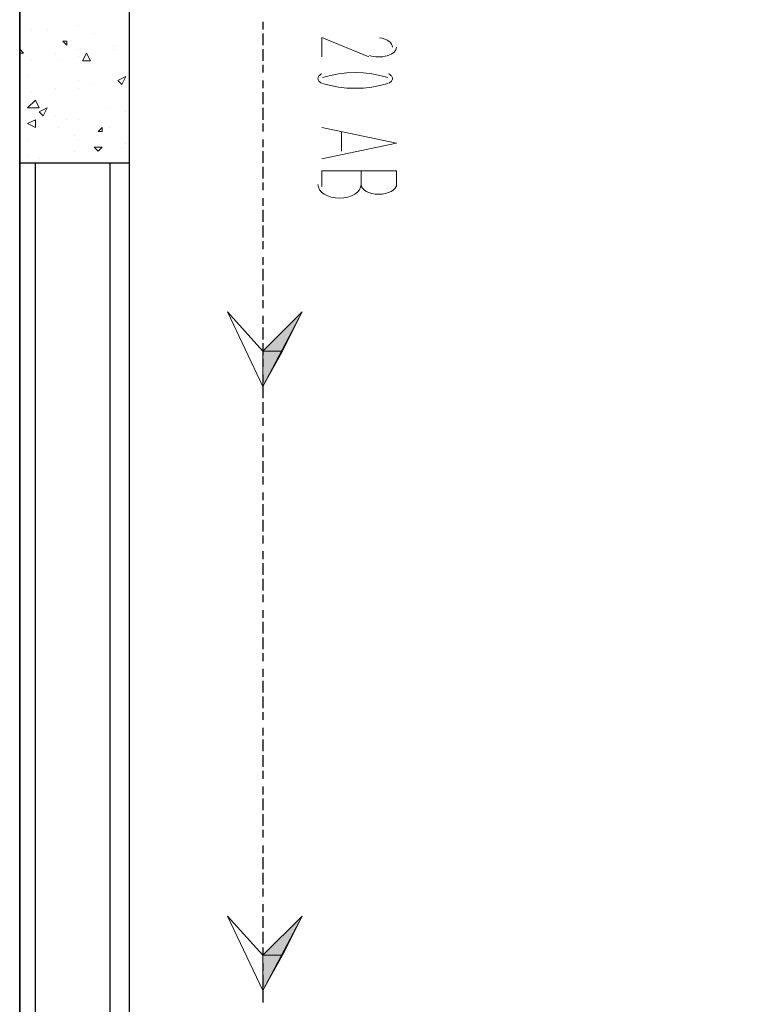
# Model space of a CAD drawing. Header units: millimetres. Extents: x 0 to 420, y 0 to 297.
# Tile 42 of 88: x 169 to 177, y 173 to 184. Entities that reach past the tile are written whole.
import ezdxf

# ---------------------------------------------------------------- set-up
doc = ezdxf.new("R2010")
doc.units = ezdxf.units.MM
doc.layers.add('FILL_000000', color=7, linetype='Continuous')
doc.layers.add('LINE_000000', color=7, linetype='Continuous')

msp = doc.modelspace()

# ---------------------------------------------------------------- hatches: boundary and pattern name
at = {"layer": 'FILL_000000'}
h = msp.add_hatch(color=7, dxfattribs=at)
h.dxf.hatch_style = 1
h.paths.add_polyline_path([(171.238, 180.001), (171.45, 180.001), (171.662, 180.425), (171.238, 180.001)])
h = msp.add_hatch(color=7, dxfattribs=at)
h.dxf.hatch_style = 1
h.paths.add_polyline_path([(171.238, 179.62), (171.238, 180.001), (171.45, 180.001), (171.238, 179.62)])
h = msp.add_hatch(color=7, dxfattribs=at)
h.dxf.hatch_style = 1
h.paths.add_polyline_path([(171.238, 173.482), (171.45, 173.482), (171.662, 173.905), (171.238, 173.482)])
h = msp.add_hatch(color=7, dxfattribs=at)
h.dxf.hatch_style = 1
h.paths.add_polyline_path([(171.238, 173.101), (171.238, 173.482), (171.45, 173.482), (171.238, 173.101)])

# ---------------------------------------------------------------- linework, layer by layer
at = {"layer": 'LINE_000000', "lineweight": 25}
for p, q in [((168.614, 226.568), (168.614, 73.702)), ((168.614, 105.325), (168.614, 190.034)), ((171.238, 183.557), (171.238, 183.473)), ((171.238, 183.43), (171.238, 183.303)), ((171.238, 183.261), (171.238, 183.134)), ((171.238, 183.092), (171.238, 183.007)), ((171.238, 182.922), (171.238, 182.838)), ((171.238, 182.795), (171.238, 182.668)), ((171.238, 182.626), (171.238, 182.499)), ((171.238, 182.457), (171.238, 182.372)), ((171.238, 182.287), (171.238, 182.203)), ((171.238, 182.16), (171.238, 182.033)), ((168.783, 172.212), (168.783, 182.033)), ((171.238, 181.991), (171.238, 181.864)), ((171.238, 181.822), (171.238, 181.737)), ((171.238, 181.652), (171.238, 181.568)), ((171.238, 181.525), (171.238, 181.398)), ((171.238, 181.356), (171.238, 181.229)), ((171.238, 181.187), (171.238, 181.102)), ((171.238, 181.017), (171.238, 180.933)), ((171.238, 180.89), (171.238, 180.763)), ((171.238, 180.721), (171.238, 180.594)), ((171.238, 180.552), (171.238, 180.467)), ((171.238, 180.382), (171.238, 180.298)), ((171.238, 180.255), (171.238, 180.128)), ((171.238, 180.086), (171.238, 179.959)), ((171.238, 179.917), (171.238, 179.832)), ((171.238, 179.747), (171.238, 179.663)), ((171.238, 179.62), (171.238, 179.493)), ((171.238, 179.451), (171.238, 179.324)), ((171.238, 179.282), (171.238, 179.197)), ((171.238, 179.112), (171.238, 179.028)), ((171.238, 178.985), (171.238, 178.858)), ((171.238, 178.816), (171.238, 178.689)), ((171.238, 178.647), (171.238, 178.562)), ((171.238, 178.477), (171.238, 178.393)), ((171.238, 178.35), (171.238, 178.223)), ((171.238, 178.181), (171.238, 178.054)), ((171.238, 178.012), (171.238, 177.927)), ((171.238, 177.842), (171.238, 177.758)), ((171.238, 177.715), (171.238, 177.588)), ((171.238, 177.546), (171.238, 177.419)), ((171.238, 177.377), (171.238, 177.292)), ((171.238, 177.207), (171.238, 177.123)), ((171.238, 177.08), (171.238, 176.953)), ((171.238, 176.911), (171.238, 176.784)), ((171.238, 176.742), (171.238, 176.657)), ((171.238, 176.572), (171.238, 176.488)), ((171.238, 176.445), (171.238, 176.318)), ((171.238, 176.276), (171.238, 176.149)), ((171.238, 176.107), (171.238, 176.022)), ((171.238, 175.937), (171.238, 175.853)), ((171.238, 175.81), (171.238, 175.683)), ((171.238, 175.641), (171.238, 175.514)), ((171.238, 175.472), (171.238, 175.387)), ((171.238, 175.302), (171.238, 175.218)), ((171.238, 175.175), (171.238, 175.048)), ((171.238, 175.006), (171.238, 174.879)), ((171.238, 174.837), (171.238, 174.752)), ((171.238, 174.667), (171.238, 174.583)), ((171.238, 174.54), (171.238, 174.413)), ((171.238, 174.371), (171.238, 174.244)), ((171.238, 174.202), (171.238, 174.117)), ((171.238, 174.032), (171.238, 173.948)), ((171.238, 173.905), (171.238, 173.778)), ((171.238, 173.736), (171.238, 173.609)), ((171.238, 173.567), (171.238, 173.482)), ((171.238, 173.397), (171.238, 173.313)), ((171.238, 173.27), (171.238, 173.143)), ((171.238, 173.101), (171.238, 172.974))]:
    msp.add_line(p, q, dxfattribs=at)
at = {"layer": 'LINE_000000', "lineweight": 0}
for p, q in [((168.614, 183.515), (168.614, 183.515)), ((168.614, 183.515), (168.614, 183.515)), ((169.249, 183.515), (169.249, 183.515)), ((168.741, 183.473), (168.741, 183.473)), ((168.91, 183.473), (168.91, 183.473)), ((169.418, 183.43), (169.418, 183.43)), ((169.079, 183.346), (169.122, 183.346)), ((169.079, 183.346), (169.122, 183.303)), ((169.122, 183.303), (169.122, 183.346)), ((169.122, 183.346), (169.122, 183.346)), ((169.63, 183.303), (169.63, 183.303)), ((169.63, 183.303), (169.63, 183.303)), ((168.614, 183.219), (168.614, 183.261)), ((168.656, 183.219), (168.614, 183.261)), ((168.614, 183.219), (168.656, 183.219)), ((168.995, 183.219), (168.995, 183.219)), ((169.249, 183.261), (169.249, 183.261)), ((169.291, 183.134), (169.333, 183.219)), ((169.376, 183.134), (169.333, 183.219)), ((169.63, 183.261), (169.63, 183.261)), ((169.799, 183.261), (169.799, 183.261)), ((168.741, 183.134), (168.741, 183.134)), ((169.037, 183.134), (169.037, 183.134)), ((169.249, 183.176), (169.249, 183.176)), ((169.291, 183.134), (169.376, 183.134)), ((168.698, 182.965), (168.698, 182.965)), ((169.249, 182.922), (169.249, 182.922)), ((169.376, 182.88), (169.376, 182.88)), ((169.672, 182.922), (169.757, 182.965)), ((169.672, 182.922), (169.714, 182.88)), ((169.714, 182.88), (169.757, 182.965)), ((169.757, 182.922), (169.757, 182.922)), ((169.757, 182.922), (169.757, 182.922)), ((168.741, 182.795), (168.741, 182.795)), ((168.741, 182.795), (168.741, 182.795)), ((168.995, 182.838), (168.995, 182.838)), ((169.249, 182.838), (169.249, 182.838)), ((168.698, 182.626), (168.783, 182.711)), ((168.825, 182.626), (168.783, 182.711)), ((168.698, 182.626), (168.825, 182.626)), ((168.825, 182.584), (168.91, 182.626)), ((168.825, 182.584), (168.868, 182.541)), ((168.868, 182.541), (168.91, 182.626)), ((169.587, 182.626), (169.587, 182.626)), ((169.757, 182.584), (169.757, 182.584)), ((169.757, 182.584), (169.757, 182.584)), ((168.698, 182.457), (168.783, 182.499)), ((168.698, 182.457), (168.783, 182.414)), ((168.698, 182.457), (168.698, 182.457)), ((168.698, 182.457), (168.698, 182.457)), ((168.783, 182.414), (168.783, 182.499)), ((168.995, 182.541), (168.995, 182.541)), ((169.122, 182.499), (169.122, 182.499)), ((169.249, 182.499), (169.249, 182.499)), ((169.037, 182.414), (169.037, 182.414)), ((169.46, 182.372), (169.503, 182.414)), ((169.46, 182.372), (169.503, 182.372)), ((169.503, 182.372), (169.503, 182.414)), ((169.587, 182.414), (169.587, 182.414)), ((168.698, 182.287), (168.698, 182.287)), ((169.206, 182.33), (169.206, 182.33)), ((169.249, 182.287), (169.249, 182.287)), ((169.757, 182.245), (169.757, 182.245)), ((169.799, 182.245), (169.799, 182.245)), ((168.614, 182.203), (168.614, 182.203)), ((169.206, 182.16), (169.206, 182.16)), ((169.418, 182.203), (169.503, 182.203)), ((169.418, 182.203), (169.46, 182.16)), ((169.46, 182.16), (169.503, 182.203)), ((169.46, 182.16), (169.46, 182.16)), ((169.714, 182.203), (169.714, 182.203)), ((168.698, 182.118), (168.698, 182.118)), ((168.825, 182.076), (168.825, 182.076))]:
    msp.add_line(p, q, dxfattribs=at)
at = {"layer": 'LINE_000000', "lineweight": 13}
for p, q in [((172.085, 182.16), (172.085, 182.372)), ((171.873, 181.949), (171.873, 181.779)), ((172.297, 181.779), (172.297, 181.949))]:
    msp.add_line(p, q, dxfattribs=at)
at = {"layer": 'LINE_000000', "lineweight": 25}
for points in [[(169.799, 171.323), (176.615, 171.323), (176.615, 172.297), (169.799, 172.297), (169.799, 192.024)], [(169.587, 182.033), (169.587, 172.212), (168.783, 172.212)]]:
    msp.add_lwpolyline(points, dxfattribs=at)
msp.add_lwpolyline([(168.614, 182.033), (169.799, 182.033), (169.799, 186.817), (168.614, 186.817), (168.614, 182.033)], close=True, dxfattribs=at)
at = {"layer": 'LINE_000000', "lineweight": 13}
for points in [[(172.381, 183.176), (171.873, 183.388), (171.873, 183.176)], [(172.635, 183.281), (172.633, 183.299), (172.626, 183.316), (172.614, 183.331), (172.597, 183.346), (172.577, 183.358), (172.553, 183.369), (172.526, 183.378), (172.496, 183.384)], [(172.386, 183.192), (172.409, 183.186), (172.433, 183.181), (172.457, 183.178), (172.482, 183.176), (172.508, 183.177), (172.532, 183.179), (172.557, 183.184), (172.58, 183.19), (172.602, 183.198), (172.621, 183.207), (172.638, 183.217), (172.652, 183.229), (172.663, 183.241), (172.671, 183.255), (172.676, 183.268), (172.678, 183.283)], [(171.874, 182.995), (171.864, 182.99), (171.856, 182.984), (171.848, 182.978), (171.842, 182.972), (171.837, 182.965), (171.834, 182.958), (171.832, 182.951), (171.831, 182.944), (171.832, 182.936), (171.834, 182.929), (171.837, 182.922), (171.842, 182.915), (171.848, 182.909), (171.856, 182.903), (171.864, 182.897), (171.874, 182.892)], [(172.584, 182.954), (172.5, 182.977), (172.413, 182.994), (172.324, 183.004), (172.233, 183.007), (172.143, 183.004), (172.053, 182.994), (171.966, 182.977), (171.882, 182.954)], [(172.592, 182.892), (172.602, 182.897), (172.611, 182.903), (172.618, 182.909), (172.624, 182.915), (172.629, 182.922), (172.632, 182.929), (172.635, 182.936), (172.635, 182.944), (172.635, 182.951), (172.632, 182.958), (172.629, 182.965), (172.624, 182.972), (172.618, 182.978), (172.611, 182.984), (172.602, 182.99), (172.592, 182.995)], [(171.882, 182.891), (171.966, 182.868), (172.053, 182.851), (172.143, 182.841), (172.233, 182.838), (172.324, 182.841), (172.413, 182.851), (172.5, 182.868), (172.584, 182.891)], [(171.873, 182.414), (172.678, 182.245), (171.873, 182.076)], [(172.678, 181.779), (172.678, 181.949), (171.873, 181.949)], [(171.831, 181.8), (171.836, 181.771), (171.849, 181.743), (171.871, 181.718), (171.899, 181.696), (171.934, 181.678), (171.973, 181.664), (172.017, 181.655), (172.064, 181.652), (172.111, 181.655), (172.154, 181.664), (172.194, 181.678), (172.228, 181.696), (172.257, 181.718), (172.278, 181.743), (172.292, 181.771), (172.297, 181.8)], [(172.297, 181.8), (172.301, 181.779), (172.312, 181.759), (172.329, 181.741), (172.352, 181.726), (172.381, 181.713), (172.413, 181.703), (172.449, 181.697), (172.487, 181.695), (172.526, 181.697), (172.561, 181.703), (172.594, 181.713), (172.622, 181.726), (172.645, 181.741), (172.663, 181.759), (172.674, 181.779), (172.678, 181.8)]]:
    msp.add_lwpolyline(points, dxfattribs=at)
for points in [[(170.857, 180.425), (171.238, 180.001), (171.662, 180.425), (171.238, 179.62), (170.857, 180.425)], [(170.857, 173.905), (171.238, 173.482), (171.662, 173.905), (171.238, 173.101), (170.857, 173.905)]]:
    msp.add_lwpolyline(points, close=True, dxfattribs=at)
at = {"layer": 'LINE_000000', "lineweight": 0}
for points in [[(171.238, 180.001), (171.45, 180.001), (171.662, 180.425), (171.238, 180.001)], [(171.238, 179.62), (171.238, 180.001), (171.45, 180.001), (171.238, 179.62)], [(171.238, 173.482), (171.45, 173.482), (171.662, 173.905), (171.238, 173.482)], [(171.238, 173.101), (171.238, 173.482), (171.45, 173.482), (171.238, 173.101)]]:
    msp.add_lwpolyline(points, close=True, dxfattribs=at)

doc.saveas('drawing.dxf')
